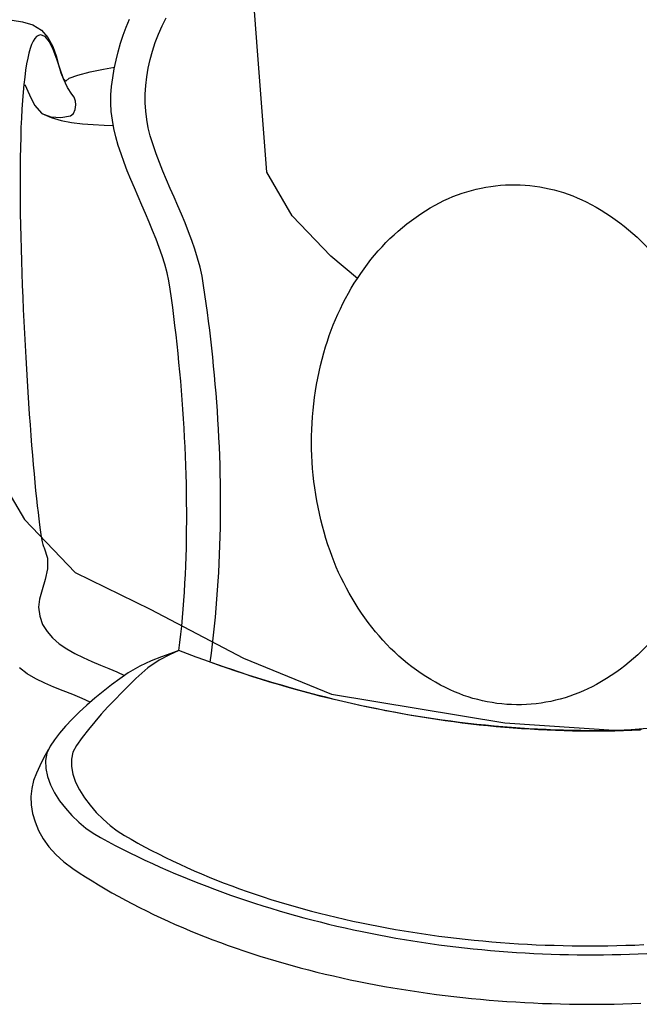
# Model space of a CAD drawing. Header units: millimetres. Extents: x 45699 to 251499, y 244 to 86446.
# Tile 52 of 240: x 96025 to 96300, y 33979 to 34414. Entities that reach past the tile are written whole.
import ezdxf

# ---------------------------------------------------------------- set-up
doc = ezdxf.new("R2010")
doc.units = ezdxf.units.MM
doc.header["$LTSCALE"] = 400
doc.layers.add('inr', color=4, linetype='Continuous')
doc.layers.add('symbol', color=1, linetype='Continuous')

# ---------------------------------------------------------------- blocks, each defined once
blk = doc.blocks.new('symb-ps03_b2')
for points in [[(82.2, -333.73), (93.49, -323.27), (109.57, -304.53), (119.85, -284.69), (121.28, -230.81), (122.48, -183.75)], [(252.24, -399.32), (234.6, -432.83), (213.47, -457.47), (181.15, -475.38), (140.99, -499.03), (102.83, -516.9), (26.94, -533.46), (-23.26, -539.32), (-83.08, -537.53), (-129.91, -527.67), (-165.07, -510.66), (-191.76, -478.72), (-217.74, -447.52), (-240.83, -394.03), (-258.09, -313.42), (-261.73, -241.7), (-250.83, -189)]]:
    blk.add_lwpolyline(points)
blk.add_lwpolyline([(-74.51, -413.35, 0.078796), (-66.05, -458.32, 0.088041), (-45.71, -493.94, 0.105312), (-14.5, -518.49, 0.121926), (19.15, -525.8, 0.121926), (52.32, -516.57, 0.105312), (82.08, -490.27, 0.088041), (100.34, -453.54, 0.078796), (106.21, -408.16, 0.078796), (97.75, -363.19, 0.088041), (77.41, -327.57, 0.105312), (46.19, -303.02, 0.121926), (12.55, -295.71, 0.121926), (-20.62, -304.93, 0.105312), (-50.38, -331.24, 0.088041), (-68.65, -367.96, 0.078796)], format="xyb", close=True)
blk = doc.blocks.new('NUM1-CN02_B2')
for p, q in [((-256.35, -72.39), (-251.65, -73.08)), ((-251.65, -73.08), (-247.13, -74.45)), ((-205.84, -75.35), (-204.42, -71.85)), ((-189.96, -74.9), (-188.2, -71.34)), ((-247.13, -74.45), (-243.3, -76.73)), ((-243.3, -76.73), (-240.45, -80.03)), ((-207.14, -78.92), (-205.84, -75.35)), ((-191.55, -78.54), (-189.96, -74.9)), ((-246.99, -81.64), (-247.67, -83.11)), ((-246.27, -80.46), (-246.99, -81.64)), ((-245.5, -79.59), (-246.27, -80.46)), ((-244.67, -79.04), (-245.5, -79.59)), ((-243.79, -78.81), (-244.67, -79.04)), ((-241.64, -79.58), (-243.79, -78.81)), ((-239.79, -81.9), (-241.64, -79.58)), ((-240.45, -80.03), (-238.37, -83.95)), ((-238.13, -85.36), (-239.79, -81.9)), ((-209.37, -86.27), (-208.32, -82.56)), ((-208.32, -82.56), (-207.14, -78.92)), ((-194.19, -85.99), (-192.96, -82.24)), ((-192.96, -82.24), (-191.55, -78.54)), ((-248.88, -86.88), (-249.41, -89.17)), ((-248.3, -84.86), (-248.88, -86.88)), ((-247.67, -83.11), (-248.3, -84.86)), ((-238.37, -83.95), (-236.87, -88.11)), ((-236.6, -89.54), (-238.13, -85.36)), ((-210.3, -90.04), (-209.37, -86.27)), ((-195.23, -89.77), (-194.19, -85.99)), ((-249.41, -89.17), (-249.91, -91.71)), ((-236.87, -88.11), (-235.74, -92.11)), ((-235.1, -94.01), (-236.6, -89.54)), ((-211.1, -93.88), (-210.3, -90.04)), ((-196.08, -93.58), (-195.23, -89.77)), ((-250.36, -94.5), (-250.76, -97.51)), ((-249.91, -91.71), (-250.36, -94.5)), ((-235.74, -92.11), (-234.78, -95.58)), ((-233.54, -98.36), (-235.1, -94.01)), ((-234.78, -95.58), (-233.8, -98.11)), ((-227.18, -96.61), (-221.77, -95.25)), ((-221.77, -95.25), (-215.9, -94.05)), ((-215.9, -94.05), (-210.96, -93.18)), ((-211.78, -97.78), (-211.1, -93.88)), ((-196.72, -97.41), (-196.08, -93.58)), ((-250.76, -97.51), (-251.13, -100.74)), ((-233.8, -98.11), (-232.59, -99.33)), ((-231.83, -102.17), (-233.54, -98.36)), ((-232.59, -99.33), (-231.12, -98)), ((-231.12, -98), (-227.18, -96.61)), ((-212.34, -101.75), (-211.78, -97.78)), ((-197.16, -101.23), (-196.72, -97.41)), ((-251.46, -104.18), (-251.74, -107.82)), ((-251.13, -100.74), (-251.46, -104.18)), ((-250.76, -100.77), (-248.56, -105.36)), ((-229.89, -105.01), (-231.83, -102.17)), ((-212.64, -105.41), (-212.34, -101.75)), ((-212.34, -101.75), (-212.34, -101.75)), ((-197.39, -105.05), (-197.16, -101.23)), ((-251.74, -107.82), (-252, -111.65)), ((-248.56, -105.36), (-246.36, -109.95)), ((-228.9, -106.44), (-229.89, -105.01)), ((-228.3, -108.11), (-228.9, -106.44)), ((-228.16, -109.84), (-228.3, -108.11)), ((-212.66, -109.1), (-212.64, -105.41)), ((-197.41, -108.85), (-197.39, -105.05)), ((-197.2, -112.61), (-197.41, -108.85)), ((-252, -111.65), (-252.21, -115.65)), ((-246.36, -109.95), (-243.13, -113.57)), ((-229.1, -113.65), (-228.41, -111.8)), ((-228.41, -111.8), (-228.16, -109.84)), ((-212.43, -112.8), (-212.66, -109.1)), ((-211.95, -116.52), (-212.43, -112.8)), ((-196.76, -116.33), (-197.2, -112.61)), ((-252.21, -115.65), (-252.39, -119.82)), ((-243.13, -113.57), (-239.2, -115.16)), ((-243.13, -113.57), (-239.04, -115.36)), ((-239.2, -115.16), (-234.79, -115.4)), ((-239.04, -115.36), (-234.63, -116.66)), ((-234.79, -115.4), (-230.45, -114.71)), ((-234.63, -116.66), (-230, -117.56)), ((-230.45, -114.71), (-229.1, -113.65)), ((-230, -117.56), (-225.22, -118.15)), ((-211.26, -120.25), (-211.95, -116.52)), ((-196.08, -119.99), (-196.76, -116.33)), ((-252.39, -119.82), (-252.53, -124.15)), ((-225.22, -118.15), (-220.39, -118.51)), ((-220.39, -118.51), (-215.59, -118.74)), ((-215.59, -118.74), (-211.51, -118.89)), ((-210.38, -123.99), (-211.26, -120.25)), ((-195.17, -123.58), (-196.08, -119.99)), ((-252.53, -124.15), (-252.65, -128.62)), ((-209.32, -127.75), (-210.38, -123.99)), ((-193.94, -127.53), (-195.17, -123.58)), ((-252.65, -128.62), (-252.73, -133.22)), ((-208.12, -131.51), (-209.32, -127.75)), ((-192.59, -131.43), (-193.94, -127.53)), ((-252.73, -133.22), (-252.78, -137.95)), ((-206.78, -135.28), (-208.12, -131.51)), ((-191.13, -135.31), (-192.59, -131.43)), ((-252.78, -137.95), (-252.8, -142.79)), ((-205.34, -139.05), (-206.78, -135.28)), ((-203.82, -142.83), (-205.34, -139.05)), ((-189.59, -139.16), (-191.13, -135.31)), ((-187.99, -142.99), (-189.59, -139.16)), ((-252.8, -142.79), (-252.79, -147.73)), ((-202.23, -146.61), (-203.82, -142.83)), ((-186.35, -146.81), (-187.99, -142.99)), ((-252.79, -147.73), (-252.75, -152.76)), ((-200.61, -150.38), (-202.23, -146.61)), ((-184.68, -150.63), (-186.35, -146.81)), ((-198.96, -154.16), (-200.61, -150.38)), ((-183.02, -154.44), (-184.68, -150.63)), ((-252.75, -152.76), (-252.69, -157.88)), ((-197.32, -157.93), (-198.96, -154.16)), ((-181.38, -158.26), (-183.02, -154.44)), ((-252.69, -157.88), (-252.61, -163.06)), ((-195.7, -161.7), (-197.32, -157.93)), ((-179.78, -162.09), (-181.38, -158.26)), ((-252.61, -163.06), (-252.49, -168.3)), ((-194.14, -165.46), (-195.7, -161.7)), ((-192.64, -169.21), (-194.14, -165.46)), ((-178.24, -165.94), (-179.78, -162.09)), ((-252.49, -168.3), (-252.36, -173.6)), ((-191.23, -172.95), (-192.64, -169.21)), ((-176.79, -169.81), (-178.24, -165.94)), ((-175.45, -173.71), (-176.79, -169.81)), ((-252.36, -173.6), (-252.21, -178.93)), ((-189.94, -176.68), (-191.23, -172.95)), ((-174.24, -177.65), (-175.45, -173.71)), ((-188.78, -180.39), (-189.94, -176.68)), ((-173.17, -181.63), (-174.24, -177.65)), ((-252.21, -178.93), (-252.03, -184.28)), ((-187.78, -184.09), (-188.78, -180.39)), ((-172.27, -185.65), (-173.17, -181.63)), ((-252.03, -184.28), (-251.83, -189.65)), ((-186.96, -187.77), (-187.78, -184.09)), ((-171.57, -189.73), (-172.27, -185.65)), ((-251.83, -189.65), (-251.62, -195.03)), ((-186.34, -191.43), (-186.96, -187.77)), ((-186.34, -191.43), (-186.34, -191.43)), ((-185.79, -195.42), (-186.34, -191.43)), ((-171.57, -189.73), (-171.57, -189.73)), ((-171, -193.71), (-171.57, -189.73)), ((-251.62, -195.03), (-251.39, -200.41)), ((-185.26, -199.44), (-185.79, -195.42)), ((-170.45, -197.68), (-171, -193.71)), ((-251.39, -200.41), (-251.14, -205.76)), ((-184.74, -203.48), (-185.26, -199.44)), ((-169.92, -201.65), (-170.45, -197.68)), ((-184.25, -207.54), (-184.74, -203.48)), ((-169.4, -205.62), (-169.92, -201.65)), ((-251.14, -205.76), (-250.88, -211.09)), ((-183.78, -211.61), (-184.25, -207.54)), ((-168.91, -209.59), (-169.4, -205.62)), ((-250.88, -211.09), (-250.6, -216.39)), ((-183.33, -215.7), (-183.78, -211.61)), ((-168.45, -213.56), (-168.91, -209.59)), ((-250.6, -216.39), (-250.31, -221.63)), ((-182.9, -219.8), (-183.33, -215.7)), ((-168, -217.53), (-168.45, -213.56)), ((-167.58, -221.5), (-168, -217.53)), ((-250.31, -221.63), (-250.01, -226.82)), ((-182.49, -223.91), (-182.9, -219.8)), ((-167.17, -225.47), (-167.58, -221.5)), ((-182.1, -228.03), (-182.49, -223.91)), ((-166.79, -229.44), (-167.17, -225.47)), ((-250.01, -226.82), (-249.7, -231.94)), ((-181.73, -232.16), (-182.1, -228.03)), ((-166.44, -233.41), (-166.79, -229.44)), ((-249.7, -231.94), (-249.38, -236.98)), ((-181.38, -236.3), (-181.73, -232.16)), ((-166.1, -237.38), (-166.44, -233.41)), ((-249.38, -236.98), (-249.05, -241.92)), ((-181.06, -240.44), (-181.38, -236.3)), ((-165.79, -241.35), (-166.1, -237.38)), ((-249.05, -241.92), (-248.71, -246.77)), ((-180.76, -244.58), (-181.06, -240.44)), ((-165.51, -245.32), (-165.79, -241.35)), ((-248.71, -246.77), (-248.37, -251.5)), ((-180.49, -248.72), (-180.76, -244.58)), ((-165.25, -249.28), (-165.51, -245.32)), ((-248.37, -251.5), (-248.02, -256.11)), ((-180.23, -252.87), (-180.49, -248.72)), ((-165.01, -253.25), (-165.25, -249.28)), ((-248.02, -256.11), (-247.67, -260.59)), ((-180, -257.01), (-180.23, -252.87)), ((-179.8, -261.15), (-180, -257.01)), ((-164.8, -257.22), (-165.01, -253.25)), ((-247.67, -260.59), (-247.32, -264.92)), ((-179.62, -265.28), (-179.8, -261.15)), ((-164.62, -261.18), (-164.8, -257.22)), ((-164.46, -265.15), (-164.62, -261.18)), ((-247.32, -264.92), (-246.96, -269.1)), ((-179.46, -269.4), (-179.62, -265.28)), ((-164.32, -269.12), (-164.46, -265.15)), ((-246.96, -269.1), (-246.61, -273.11)), ((-179.33, -273.52), (-179.46, -269.4)), ((-164.22, -273.09), (-164.32, -269.12)), ((-246.61, -273.11), (-246.25, -276.95)), ((-179.23, -277.62), (-179.33, -273.52)), ((-164.13, -277.05), (-164.22, -273.09)), ((-246.25, -276.95), (-245.9, -280.6)), ((-179.15, -281.71), (-179.23, -277.62)), ((-164.08, -281.02), (-164.13, -277.05)), ((-245.9, -280.6), (-245.55, -284.05)), ((-179.09, -285.79), (-179.15, -281.71)), ((-164.06, -284.99), (-164.08, -281.02)), ((-245.55, -284.05), (-245.2, -287.29)), ((-245.2, -287.29), (-244.86, -290.32)), ((-179.07, -289.86), (-179.09, -285.79)), ((-164.06, -288.96), (-164.06, -284.99)), ((-244.86, -290.32), (-244.52, -293.11)), ((-179.07, -293.9), (-179.07, -289.86)), ((-164.09, -292.93), (-164.06, -288.96)), ((-244.52, -293.11), (-244.19, -295.67)), ((-244.19, -295.67), (-243.87, -297.97)), ((-179.09, -297.93), (-179.07, -293.9)), ((-164.15, -296.89), (-164.09, -292.93)), ((-243.87, -297.97), (-243.56, -300.01)), ((-243.56, -300.01), (-243.26, -301.77)), ((-179.15, -301.94), (-179.09, -297.93)), ((-164.23, -300.86), (-164.15, -296.89)), ((-243.26, -301.77), (-242.98, -303.26)), ((-242.98, -303.26), (-242.7, -304.45)), ((-242.7, -304.45), (-242.44, -305.33)), ((-179.23, -305.92), (-179.15, -301.94)), ((-164.49, -308.8), (-164.35, -304.83)), ((-164.35, -304.83), (-164.23, -300.86)), ((-242.44, -305.33), (-242.2, -305.9)), ((-242.2, -305.9), (-240.62, -310.46)), ((-179.34, -309.88), (-179.23, -305.92)), ((-164.67, -312.77), (-164.49, -308.8)), ((-240.62, -310.46), (-240.62, -315.18)), ((-179.48, -313.81), (-179.34, -309.88)), ((-164.88, -316.74), (-164.67, -312.77)), ((-240.62, -315.18), (-241.62, -319.89)), ((-179.85, -321.6), (-179.65, -317.72)), ((-179.65, -317.72), (-179.48, -313.81)), ((-165.11, -320.71), (-164.88, -316.74)), ((-241.62, -319.89), (-243.02, -324.42)), ((-180.07, -325.45), (-179.85, -321.6)), ((-165.38, -324.69), (-165.11, -320.71)), ((-243.02, -324.42), (-244.23, -328.58)), ((-180.33, -329.26), (-180.07, -325.45)), ((-165.68, -328.66), (-165.38, -324.69)), ((-244.23, -328.58), (-244.68, -332.2)), ((-180.62, -333.04), (-180.33, -329.26)), ((-166.01, -332.63), (-165.68, -328.66)), ((-244.68, -332.2), (-244.11, -336.2)), ((-180.93, -336.79), (-180.62, -333.04)), ((-166.37, -336.61), (-166.01, -332.63)), ((-244.11, -336.2), (-242.81, -339.77)), ((-242.81, -339.77), (-240.87, -342.96)), ((-181.28, -340.5), (-180.93, -336.79)), ((-166.76, -340.58), (-166.37, -336.61)), ((-240.87, -342.96), (-238.39, -345.8)), ((-182.07, -347.79), (-181.66, -344.16)), ((-181.66, -344.16), (-181.28, -340.5)), ((-167.19, -344.56), (-166.76, -340.58)), ((-238.39, -345.8), (-235.46, -348.34)), ((-235.46, -348.34), (-232.16, -350.6)), ((-182.51, -351.38), (-182.07, -347.79)), ((-168.14, -352.51), (-167.65, -348.53)), ((-167.65, -348.53), (-167.19, -344.56)), ((-232.16, -350.6), (-228.6, -352.64)), ((-228.6, -352.64), (-224.87, -354.49)), ((-186.05, -352.69), (-190.22, -354.13)), ((-182.51, -351.38), (-186.69, -353.19)), ((-182.51, -351.38), (-186.05, -352.69)), ((-182.51, -351.38), (-182.51, -351.38)), ((-178.66, -352.84), (-182.51, -351.38)), ((-174.82, -354.26), (-178.66, -352.84)), ((-168.67, -356.49), (-168.14, -352.51)), ((-224.87, -354.49), (-221.05, -356.19)), ((-221.05, -356.19), (-217.24, -357.78)), ((-194.86, -355.9), (-199.85, -358.22)), ((-191.28, -355.58), (-196.27, -358.95)), ((-190.22, -354.13), (-194.86, -355.9)), ((-186.69, -353.19), (-191.28, -355.58)), ((-170.98, -355.66), (-174.82, -354.26)), ((-167.14, -357.03), (-170.98, -355.66)), ((-168.67, -356.49), (-168.67, -356.49)), ((-164.9, -357.84), (-168.67, -356.49)), ((-163.31, -358.36), (-167.14, -357.03)), ((-249.59, -361.62), (-253.11, -359)), ((-245.83, -363.87), (-249.59, -361.62)), ((-217.24, -357.78), (-213.53, -359.3)), ((-213.53, -359.3), (-210.01, -360.79)), ((-210.01, -360.79), (-206.59, -362.38)), ((-205.02, -361.29), (-208.66, -363.82)), ((-199.85, -358.22), (-205.02, -361.29)), ((-196.27, -358.95), (-201.64, -363.7)), ((-161.14, -359.15), (-164.9, -357.84)), ((-159.48, -359.67), (-163.31, -358.36)), ((-157.37, -360.44), (-161.14, -359.15)), ((-155.65, -360.94), (-159.48, -359.67)), ((-153.6, -361.7), (-157.37, -360.44)), ((-151.83, -362.19), (-155.65, -360.94)), ((-149.82, -362.93), (-153.6, -361.7)), ((-241.89, -365.83), (-245.83, -363.87)), ((-237.82, -367.6), (-241.89, -365.83)), ((-208.66, -363.82), (-212.35, -366.55)), ((-201.64, -363.7), (-204.74, -366.82)), ((-148.01, -363.4), (-151.83, -362.19)), ((-146.04, -364.12), (-149.82, -362.93)), ((-144.2, -364.59), (-148.01, -363.4)), ((-142.26, -365.29), (-146.04, -364.12)), ((-140.38, -365.74), (-144.2, -364.59)), ((-138.48, -366.42), (-142.26, -365.29)), ((-136.57, -366.86), (-140.38, -365.74)), ((-233.68, -369.25), (-237.82, -367.6)), ((-229.51, -370.88), (-233.68, -369.25)), ((-216.04, -369.43), (-219.67, -372.43)), ((-212.35, -366.55), (-216.04, -369.43)), ((-207.83, -369.95), (-210.88, -373.12)), ((-204.74, -366.82), (-207.83, -369.95)), ((-134.69, -367.53), (-138.48, -366.42)), ((-132.77, -367.96), (-136.57, -366.86)), ((-130.9, -368.6), (-134.69, -367.53)), ((-128.97, -369.02), (-132.77, -367.96)), ((-127.1, -369.64), (-130.9, -368.6)), ((-125.17, -370.05), (-128.97, -369.02)), ((-123.31, -370.65), (-127.1, -369.64)), ((-121.37, -371.05), (-125.17, -370.05)), ((-225.39, -372.56), (-229.51, -370.88)), ((-221.72, -374.22), (-225.39, -372.56)), ((-219.67, -372.43), (-223.2, -375.51)), ((-210.88, -373.12), (-213.9, -376.33)), ((-119.51, -371.63), (-123.31, -370.65)), ((-117.57, -372.02), (-121.37, -371.05)), ((-115.71, -372.58), (-119.51, -371.63)), ((-113.78, -372.97), (-117.57, -372.02)), ((-111.9, -373.5), (-115.71, -372.58)), ((-109.99, -373.88), (-113.78, -372.97)), ((-108.09, -374.39), (-111.9, -373.5)), ((-106.21, -374.76), (-109.99, -373.88)), ((-104.28, -375.25), (-108.09, -374.39)), ((-102.42, -375.61), (-106.21, -374.76)), ((-226.58, -378.63), (-229.76, -381.76)), ((-223.2, -375.51), (-226.58, -378.63)), ((-213.9, -376.33), (-216.86, -379.58)), ((-100.47, -376.08), (-104.28, -375.25)), ((-98.64, -376.43), (-102.42, -375.61)), ((-96.66, -376.88), (-100.47, -376.08)), ((-94.86, -377.22), (-98.64, -376.43)), ((-92.84, -377.64), (-96.66, -376.88)), ((-91.08, -377.97), (-94.86, -377.22)), ((-89.03, -378.38), (-92.84, -377.64)), ((-87.31, -378.7), (-91.08, -377.97)), ((-85.21, -379.09), (-89.03, -378.38)), ((-83.53, -379.4), (-87.31, -378.7)), ((-81.39, -379.76), (-85.21, -379.09)), ((-229.76, -381.76), (-232.68, -384.86)), ((-219.76, -382.91), (-222.57, -386.31)), ((-216.86, -379.58), (-219.76, -382.91)), ((-79.76, -380.07), (-83.53, -379.4)), ((-77.56, -380.4), (-81.39, -379.76)), ((-75.99, -380.71), (-79.76, -380.07)), ((-73.74, -381.02), (-77.56, -380.4)), ((-72.23, -381.31), (-75.99, -380.71)), ((-69.91, -381.6), (-73.74, -381.02)), ((-68.46, -381.89), (-72.23, -381.31)), ((-66.08, -382.15), (-69.91, -381.6)), ((-64.7, -382.44), (-68.46, -381.89)), ((-62.25, -382.67), (-66.08, -382.15)), ((-60.93, -382.95), (-64.7, -382.44)), ((-58.42, -383.16), (-62.25, -382.67)), ((-57.17, -383.44), (-60.93, -382.95)), ((-54.59, -383.62), (-58.42, -383.16)), ((-53.41, -383.9), (-57.17, -383.44)), ((-235.31, -387.9), (-237.58, -390.83)), ((-232.68, -384.86), (-235.31, -387.9)), ((-222.57, -386.31), (-225.28, -389.79)), ((-50.76, -384.05), (-54.59, -383.62)), ((-49.65, -384.32), (-53.41, -383.9)), ((-46.92, -384.45), (-50.76, -384.05)), ((-45.89, -384.72), (-49.65, -384.32)), ((-43.09, -384.82), (-46.92, -384.45)), ((-42.14, -385.08), (-45.89, -384.72)), ((-39.25, -385.16), (-43.09, -384.82)), ((-38.38, -385.41), (-42.14, -385.08)), ((-35.42, -385.46), (-39.25, -385.16)), ((-34.63, -385.72), (-38.38, -385.41)), ((-31.58, -385.74), (-35.42, -385.46)), ((-30.87, -385.99), (-34.63, -385.72)), ((-27.74, -385.98), (-31.58, -385.74)), ((-27.12, -386.23), (-30.87, -385.99)), ((-23.9, -386.2), (-27.74, -385.98)), ((-23.36, -386.45), (-27.12, -386.23)), ((-20.06, -386.38), (-23.9, -386.2)), ((-19.61, -386.63), (-23.36, -386.45)), ((-16.22, -386.54), (-20.06, -386.38)), ((-15.86, -386.78), (-19.61, -386.63)), ((-12.38, -386.66), (-16.22, -386.54)), ((-12.11, -386.9), (-15.86, -386.78)), ((-8.54, -386.75), (-12.38, -386.66)), ((-8.36, -386.99), (-12.11, -386.9)), ((-4.7, -386.81), (-8.54, -386.75)), ((-4.61, -387.05), (-8.36, -386.99)), ((-0.86, -386.84), (-4.7, -386.81)), ((-0.86, -387.08), (-4.61, -387.05)), ((2.98, -386.84), (-0.86, -386.84)), ((2.89, -387.08), (-0.86, -387.08)), ((6.64, -387.05), (2.89, -387.08)), ((6.83, -386.81), (2.98, -386.84)), ((10.4, -386.99), (6.64, -387.05)), ((10.67, -386.75), (6.83, -386.81)), ((14.15, -386.9), (10.4, -386.99)), ((14.51, -386.66), (10.67, -386.75)), ((17.9, -386.78), (14.15, -386.9)), ((18.35, -386.54), (14.51, -386.66)), ((21.65, -386.63), (17.9, -386.78)), ((22.19, -386.38), (18.35, -386.54)), ((-237.58, -390.83), (-239.46, -393.62)), ((-225.28, -389.79), (-227.88, -393.37)), ((-240.43, -395.34), (-242.39, -398.94)), ((-239.46, -393.62), (-240.89, -396.76)), ((-229.39, -396.27), (-230.1, -399.39)), ((-227.88, -393.37), (-229.39, -396.27)), ((-242.39, -398.94), (-244.02, -402.4)), ((-240.89, -396.76), (-241.52, -400.1)), ((-241.52, -400.1), (-241.42, -403.58)), ((-230.1, -399.39), (-230.1, -402.69)), ((-244.02, -402.4), (-245.5, -405.61)), ((-241.42, -403.58), (-240.68, -407.14)), ((-230.1, -402.69), (-229.45, -406.1)), ((-246.81, -408.92), (-247.64, -412.4)), ((-245.5, -405.61), (-246.81, -408.92)), ((-240.68, -407.14), (-239.35, -410.74)), ((-229.45, -406.1), (-228.22, -409.58)), ((-228.22, -409.58), (-226.49, -413.07)), ((-247.64, -412.4), (-248, -416.01)), ((-239.35, -410.74), (-237.53, -414.31)), ((-226.49, -413.07), (-224.34, -416.51)), ((-248, -416.01), (-247.88, -419.7)), ((-237.53, -414.31), (-235.29, -417.81)), ((-235.29, -417.81), (-232.7, -421.17)), ((-224.34, -416.51), (-221.84, -419.86)), ((-247.88, -419.7), (-247.27, -423.46)), ((-232.7, -421.17), (-229.85, -424.35)), ((-221.84, -419.86), (-219.06, -423.05)), ((-247.27, -423.46), (-246.18, -427.22)), ((-229.85, -424.35), (-226.8, -427.3)), ((-219.06, -423.05), (-216.08, -426.03)), ((-216.08, -426.03), (-212.96, -428.76)), ((-246.18, -427.22), (-244.61, -430.96)), ((-244.61, -430.96), (-242.55, -434.63)), ((-226.8, -427.3), (-223.63, -429.95)), ((-223.63, -429.95), (-220.43, -432.26)), ((-212.96, -428.76), (-209.79, -431.17)), ((-209.79, -431.17), (-206.63, -433.2)), ((-242.55, -434.63), (-240, -438.19)), ((-220.43, -432.26), (-217.25, -434.17)), ((-217.25, -434.17), (-214.02, -435.9)), ((-206.63, -433.2), (-203.69, -434.91)), ((-203.69, -434.91), (-200.72, -436.58)), ((-240, -438.19), (-236.95, -441.62)), ((-214.02, -435.9), (-210.76, -437.6)), ((-210.76, -437.6), (-207.49, -439.27)), ((-207.49, -439.27), (-204.19, -440.91)), ((-200.72, -436.58), (-197.71, -438.22)), ((-197.71, -438.22), (-194.67, -439.83)), ((-194.67, -439.83), (-191.59, -441.41)), ((-236.95, -441.62), (-233.41, -444.86)), ((-204.19, -440.91), (-200.88, -442.52)), ((-200.88, -442.52), (-197.54, -444.11)), ((-197.54, -444.11), (-194.19, -445.66)), ((-191.59, -441.41), (-188.48, -442.96)), ((-188.48, -442.96), (-185.34, -444.48)), ((-185.34, -444.48), (-182.16, -445.97)), ((-233.41, -444.86), (-229.38, -447.87)), ((-229.38, -447.87), (-226.6, -449.72)), ((-194.19, -445.66), (-190.81, -447.18)), ((-190.81, -447.18), (-187.42, -448.68)), ((-187.42, -448.68), (-184.01, -450.14)), ((-182.16, -445.97), (-178.96, -447.43)), ((-178.96, -447.43), (-175.72, -448.86)), ((-175.72, -448.86), (-172.45, -450.26)), ((-226.6, -449.72), (-223.78, -451.55)), ((-223.78, -451.55), (-220.93, -453.34)), ((-184.01, -450.14), (-180.59, -451.58)), ((-180.59, -451.58), (-177.14, -452.99)), ((-177.14, -452.99), (-173.68, -454.36)), ((-172.45, -450.26), (-169.16, -451.63)), ((-169.16, -451.63), (-165.83, -452.97)), ((-165.83, -452.97), (-162.48, -454.28)), ((-220.93, -453.34), (-218.04, -455.1)), ((-218.04, -455.1), (-215.12, -456.84)), ((-215.12, -456.84), (-212.16, -458.54)), ((-173.68, -454.36), (-170.2, -455.71)), ((-170.2, -455.71), (-166.71, -457.03)), ((-166.71, -457.03), (-163.2, -458.32)), ((-162.48, -454.28), (-159.1, -455.56)), ((-159.1, -455.56), (-155.69, -456.81)), ((-155.69, -456.81), (-152.26, -458.03)), ((-212.16, -458.54), (-209.17, -460.22)), ((-209.17, -460.22), (-206.15, -461.87)), ((-206.15, -461.87), (-203.09, -463.49)), ((-163.2, -458.32), (-159.68, -459.58)), ((-159.68, -459.58), (-156.14, -460.81)), ((-156.14, -460.81), (-152.58, -462.01)), ((-152.26, -458.03), (-148.8, -459.22)), ((-148.8, -459.22), (-145.31, -460.37)), ((-145.31, -460.37), (-141.8, -461.5)), ((-141.8, -461.5), (-138.27, -462.6)), ((-203.09, -463.49), (-200, -465.08)), ((-200, -465.08), (-196.88, -466.64)), ((-152.58, -462.01), (-149.02, -463.19)), ((-149.02, -463.19), (-145.43, -464.33)), ((-145.43, -464.33), (-141.84, -465.44)), ((-141.84, -465.44), (-138.23, -466.53)), ((-138.27, -462.6), (-134.71, -463.67)), ((-134.71, -463.67), (-131.14, -464.71)), ((-131.14, -464.71), (-127.54, -465.72)), ((-127.54, -465.72), (-123.91, -466.69)), ((-196.88, -466.64), (-193.73, -468.17)), ((-193.73, -468.17), (-190.55, -469.67)), ((-190.55, -469.67), (-187.34, -471.14)), ((-138.23, -466.53), (-134.6, -467.58)), ((-134.6, -467.58), (-130.97, -468.61)), ((-130.97, -468.61), (-127.32, -469.6)), ((-127.32, -469.6), (-123.66, -470.57)), ((-123.91, -466.69), (-120.27, -467.64)), ((-123.66, -470.57), (-119.99, -471.51)), ((-120.27, -467.64), (-116.61, -468.56)), ((-116.61, -468.56), (-112.93, -469.45)), ((-112.93, -469.45), (-109.23, -470.3)), ((-109.23, -470.3), (-105.51, -471.13)), ((-187.34, -471.14), (-184.11, -472.59)), ((-184.11, -472.59), (-180.84, -474.01)), ((-180.84, -474.01), (-177.54, -475.39)), ((-119.99, -471.51), (-116.31, -472.42)), ((-116.31, -472.42), (-112.61, -473.3)), ((-112.61, -473.3), (-108.91, -474.15)), ((-108.91, -474.15), (-105.2, -474.97)), ((-105.51, -471.13), (-101.78, -471.93)), ((-105.2, -474.97), (-101.47, -475.76)), ((-101.78, -471.93), (-98.03, -472.69)), ((-98.03, -472.69), (-94.26, -473.43)), ((-94.26, -473.43), (-90.47, -474.14)), ((-90.47, -474.14), (-86.68, -474.82)), ((-86.68, -474.82), (-82.86, -475.46)), ((-177.54, -475.39), (-174.22, -476.75)), ((-174.22, -476.75), (-170.87, -478.08)), ((-170.87, -478.08), (-167.5, -479.38)), ((-167.5, -479.38), (-164.1, -480.65)), ((-101.47, -475.76), (-97.74, -476.52)), ((-97.74, -476.52), (-94, -477.25)), ((-94, -477.25), (-90.25, -477.96)), ((-90.25, -477.96), (-86.49, -478.63)), ((-86.49, -478.63), (-82.72, -479.27)), ((-82.86, -475.46), (-79.04, -476.08)), ((-82.72, -479.27), (-78.95, -479.89)), ((-79.04, -476.08), (-75.2, -476.66)), ((-75.2, -476.66), (-71.35, -477.22)), ((-71.35, -477.22), (-67.48, -477.75)), ((-67.48, -477.75), (-63.61, -478.24)), ((-63.61, -478.24), (-59.73, -478.71)), ((-59.73, -478.71), (-55.83, -479.14)), ((-55.83, -479.14), (-51.93, -479.55)), ((-164.1, -480.65), (-160.67, -481.89)), ((-160.67, -481.89), (-157.22, -483.11)), ((-157.22, -483.11), (-153.75, -484.29)), ((-78.95, -479.89), (-75.17, -480.48)), ((-75.17, -480.48), (-71.38, -481.03)), ((-71.38, -481.03), (-67.58, -481.56)), ((-67.58, -481.56), (-63.78, -482.06)), ((-63.78, -482.06), (-59.97, -482.53)), ((-59.97, -482.53), (-56.16, -482.97)), ((-56.16, -482.97), (-52.34, -483.38)), ((-52.34, -483.38), (-48.52, -483.76)), ((-51.93, -479.55), (-48.02, -479.92)), ((-48.52, -483.76), (-44.69, -484.11)), ((-48.02, -479.92), (-44.1, -480.27)), ((-44.1, -480.27), (-40.17, -480.59)), ((-40.17, -480.59), (-36.24, -480.87)), ((-36.24, -480.87), (-32.3, -481.13)), ((-32.3, -481.13), (-28.35, -481.35)), ((-28.35, -481.35), (-24.4, -481.55)), ((-24.4, -481.55), (-20.45, -481.71)), ((-20.45, -481.71), (-16.49, -481.84)), ((-16.49, -481.84), (-12.53, -481.95)), ((-12.53, -481.95), (-8.57, -482.02)), ((-8.57, -482.02), (-4.61, -482.07)), ((-4.61, -482.07), (-0.64, -482.08)), ((-0.64, -482.08), (3.32, -482.07)), ((3.32, -482.07), (7.29, -482.02)), ((7.29, -482.02), (11.25, -481.94)), ((11.25, -481.94), (15.21, -481.84)), ((15.21, -481.84), (19.17, -481.7)), ((19.17, -481.7), (23.13, -481.54)), ((-153.75, -484.29), (-150.25, -485.45)), ((-150.25, -485.45), (-146.73, -486.57)), ((-146.73, -486.57), (-143.19, -487.67)), ((-143.19, -487.67), (-139.63, -488.74)), ((-44.69, -484.11), (-40.86, -484.43)), ((-40.86, -484.43), (-37.03, -484.72)), ((-37.03, -484.72), (-33.19, -484.99)), ((-33.19, -484.99), (-29.35, -485.22)), ((-29.35, -485.22), (-25.5, -485.43)), ((-25.5, -485.43), (-21.66, -485.6)), ((-21.66, -485.6), (-17.81, -485.75)), ((-17.81, -485.75), (-13.96, -485.87)), ((-13.96, -485.87), (-10.11, -485.96)), ((-10.11, -485.96), (-6.26, -486.01)), ((-6.26, -486.01), (-2.4, -486.04)), ((-2.4, -486.04), (1.45, -486.04)), ((1.45, -486.04), (5.3, -486.01)), ((5.3, -486.01), (9.15, -485.96)), ((9.15, -485.96), (13.01, -485.87)), ((13.01, -485.87), (16.86, -485.75)), ((16.86, -485.75), (20.7, -485.6)), ((20.7, -485.6), (24.55, -485.43)), ((-139.63, -488.74), (-136.04, -489.78)), ((-136.04, -489.78), (-132.44, -490.79)), ((-132.44, -490.79), (-128.82, -491.77)), ((-128.82, -491.77), (-125.17, -492.72)), ((-125.17, -492.72), (-121.51, -493.65)), ((-121.51, -493.65), (-117.83, -494.54)), ((-117.83, -494.54), (-114.13, -495.41)), ((-114.13, -495.41), (-110.42, -496.25)), ((-110.42, -496.25), (-106.69, -497.05)), ((-106.69, -497.05), (-102.94, -497.83)), ((-102.94, -497.83), (-99.18, -498.58)), ((-99.18, -498.58), (-95.4, -499.31)), ((-95.4, -499.31), (-91.61, -500)), ((-91.61, -500), (-87.81, -500.66)), ((-87.81, -500.66), (-83.99, -501.3)), ((-83.99, -501.3), (-80.16, -501.9)), ((-80.16, -501.9), (-76.32, -502.48)), ((-76.32, -502.48), (-72.47, -503.03)), ((-72.47, -503.03), (-68.61, -503.55)), ((-68.61, -503.55), (-64.73, -504.04)), ((-64.73, -504.04), (-60.85, -504.5)), ((-60.85, -504.5), (-56.96, -504.93)), ((-56.96, -504.93), (-53.06, -505.33)), ((-53.06, -505.33), (-49.15, -505.71)), ((-49.15, -505.71), (-45.24, -506.05)), ((-45.24, -506.05), (-41.32, -506.37)), ((-41.32, -506.37), (-37.39, -506.66)), ((-37.39, -506.66), (-33.46, -506.92)), ((-33.46, -506.92), (-29.52, -507.15)), ((-29.52, -507.15), (-25.58, -507.35)), ((-25.58, -507.35), (-21.64, -507.52)), ((-21.64, -507.52), (-17.69, -507.66)), ((-17.69, -507.66), (-13.74, -507.78)), ((-13.74, -507.78), (-9.78, -507.86)), ((-9.78, -507.86), (-5.83, -507.92)), ((-5.83, -507.92), (-1.88, -507.95)), ((-1.88, -507.95), (2.08, -507.95)), ((2.08, -507.95), (6.03, -507.92)), ((6.03, -507.92), (9.99, -507.86)), ((9.99, -507.86), (13.94, -507.77)), ((13.94, -507.77), (17.89, -507.65)), ((17.89, -507.65), (21.84, -507.51))]:
    blk.add_line(p, q)

msp = doc.modelspace()

# ---------------------------------------------------------------- block references
at = {"layer": 'inr'}
msp.add_blockref('NUM1-CN02_B2', (96278.38, 34486.55), dxfattribs=at)
at = {"layer": 'symbol', "linetype": 'Continuous', "lineweight": 0, "xscale": -1, "rotation": 2.875476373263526}
msp.add_blockref('symb-ps03_b2', (96240.18, 34637.32), dxfattribs=at)

doc.saveas('drawing.dxf')
